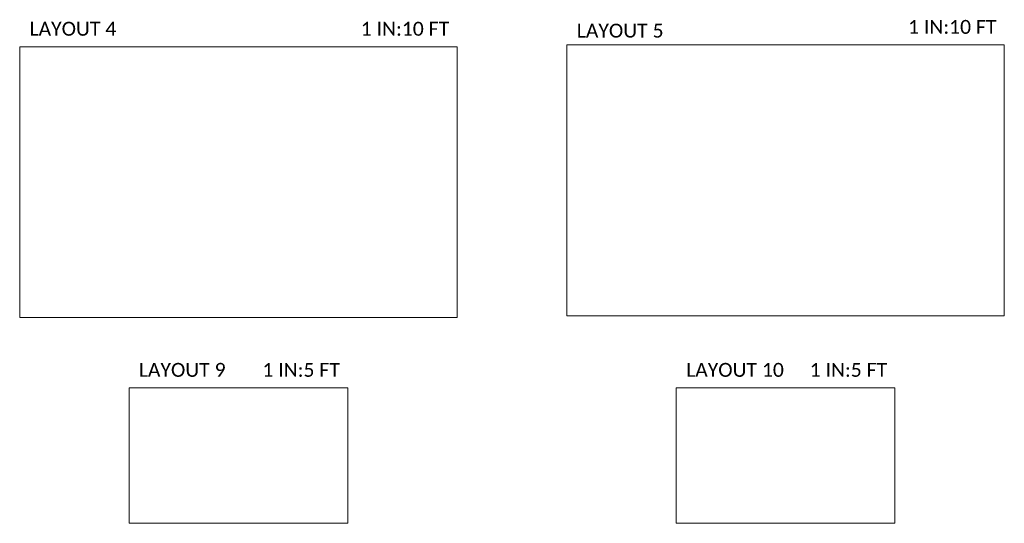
# Model space of a CAD drawing. Extents: x 0 to 4422, y 0 to 4518.
# Tile 5 of 5: x 4068 to 4422, y 4336 to 4518. Entities that reach past the tile are written whole.
import ezdxf
from ezdxf.enums import TextEntityAlignment as Align

# ---------------------------------------------------------------- set-up
doc = ezdxf.new("R2010")
doc.units = 21
doc.header["$MEASUREMENT"] = 0
doc.layers.add('P_MISC_NoPlot', color=7, linetype='Continuous', lineweight=18, plot=False)
doc.styles.add('CalibriLight', font='calibril.ttf')

msp = doc.modelspace()

# ---------------------------------------------------------------- linework, layer by layer
at = {"layer": 'P_MISC_NoPlot'}
for points in [[(4067.66, 4507.96), (4225.16, 4507.96), (4225.16, 4410.46), (4067.66, 4410.46)], [(4264.75, 4508.63), (4422.25, 4508.63), (4422.25, 4411.13), (4264.75, 4411.13)], [(4107.03, 4385.2), (4185.78, 4385.2), (4185.78, 4336.45), (4107.03, 4336.45)], [(4304.12, 4385.2), (4382.87, 4385.2), (4382.87, 4336.45), (4304.12, 4336.45)]]:
    msp.add_lwpolyline(points, close=True, dxfattribs=at)

# ---------------------------------------------------------------- texts
at = {"layer": 'P_MISC_NoPlot', "style": 'CalibriLight'}
for s, p in [('1 IN:10 FT ', (4421.18, 4512.6)), ('1 IN:10 FT ', (4224.08, 4511.92)), ('1 IN:5 FT ', (4184.71, 4389.17)), ('1 IN:5 FT ', (4381.8, 4389.17))]:
    msp.add_text(s, height=5, dxfattribs=at).set_placement(p, align=Align.RIGHT)
for s, p in [('LAYOUT 4', (4071.19, 4511.92)), ('LAYOUT 5', (4268.28, 4511.25)), ('LAYOUT 9', (4110.56, 4389.17)), ('LAYOUT 10', (4307.66, 4389.17))]:
    msp.add_text(s, height=5, dxfattribs=at).set_placement(p)

doc.saveas('drawing.dxf')
